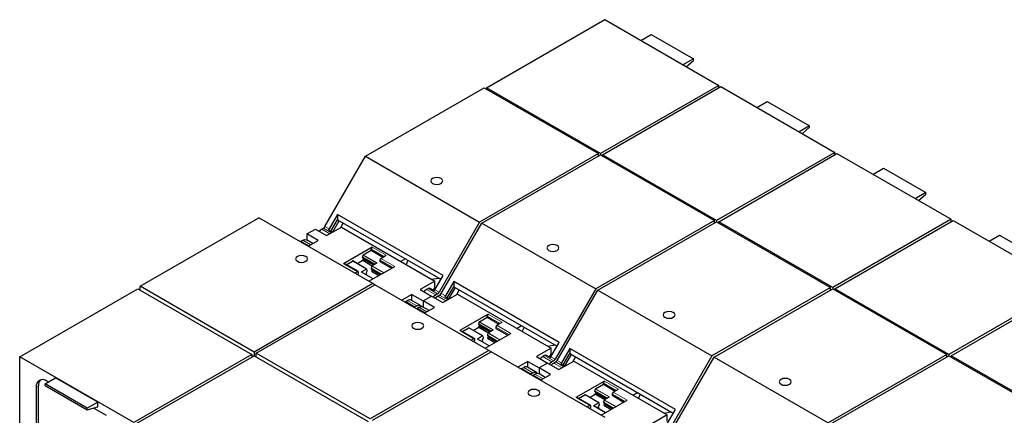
# Model space of a CAD drawing. Header units: millimetres. Extents: x 5 to 418, y 2 to 292.
# Tile 26 of 30: x 329 to 382, y 144 to 165. Entities that reach past the tile are written whole.
import ezdxf

# ---------------------------------------------------------------- set-up
doc = ezdxf.new("R2010")
doc.units = ezdxf.units.MM

msp = doc.modelspace()

# ---------------------------------------------------------------- linework, layer by layer
at = {"color": 7, "linetype": 'Continuous', "lineweight": 25}
for p, q in [((353.9516, 161.5201), (360.2873, 165.1776)), ((360.2873, 165.1776), (366.3967, 161.6507)), ((362.2163, 164.064), (362.7763, 164.3873)), ((362.7763, 164.3873), (365.039, 163.0811)), ((365.039, 163.0811), (364.479, 162.7578)), ((364.6563, 162.6554), (365.039, 162.9948)), ((365.039, 162.9948), (365.039, 163.0811)), ((347.4799, 157.8494), (353.8385, 161.5201)), ((353.8385, 161.5201), (359.9479, 157.9932)), ((360.061, 157.9932), (353.9516, 161.5201)), ((353.9516, 161.5201), (353.9516, 161.4548)), ((366.3967, 161.6507), (360.061, 157.9932)), ((360.1742, 157.9279), (366.5098, 161.5854)), ((366.3967, 161.5201), (366.3967, 161.6507)), ((366.5098, 161.5854), (372.6192, 158.0585)), ((368.4388, 160.4718), (368.9988, 160.7951)), ((368.9988, 160.7951), (371.2616, 159.4889)), ((371.2616, 159.4889), (370.7016, 159.1656)), ((370.8788, 159.0632), (371.2616, 159.4026)), ((371.2616, 159.4026), (371.2616, 159.4889)), ((345.3041, 154.0807), (347.4799, 157.8494)), ((347.4799, 157.8494), (353.5893, 154.3225)), ((359.9479, 157.9932), (353.5893, 154.3225)), ((353.7025, 154.2572), (360.061, 157.9279)), ((359.9479, 157.8626), (359.9479, 157.9932)), ((360.061, 157.9932), (360.061, 157.9279)), ((360.061, 157.9279), (366.1704, 154.401)), ((366.2836, 154.401), (360.1742, 157.9279)), ((360.1742, 157.9279), (360.1742, 157.8626)), ((372.6192, 158.0585), (366.2836, 154.401)), ((366.3967, 154.3357), (372.7324, 157.9932)), ((372.6192, 157.9279), (372.6192, 158.0585)), ((372.7324, 157.9932), (378.8418, 154.4663)), ((374.6614, 156.8796), (375.2214, 157.2029)), ((375.2214, 157.2029), (377.4841, 155.8967)), ((377.4841, 155.8967), (376.9241, 155.5734)), ((377.1014, 155.471), (377.4841, 155.8104)), ((377.4841, 155.8104), (377.4841, 155.8967)), ((345.9758, 154.7215), (345.5303, 153.9501)), ((351.6326, 151.4559), (345.9758, 154.7215)), ((345.9758, 154.7215), (345.9758, 154.4444)), ((335.3971, 150.8741), (341.7557, 154.5448)), ((347.8651, 151.018), (341.7557, 154.5448)), ((345.3928, 153.5908), (346.1848, 154.0479)), ((345.6256, 153.8379), (345.9758, 154.4444)), ((345.715, 153.7862), (346.0652, 154.3928)), ((345.9758, 154.4444), (351.5126, 151.2481)), ((346.2765, 154.2708), (346.1294, 154.016)), ((346.1848, 154.0479), (351.1967, 151.1546)), ((353.5893, 154.3225), (351.4135, 150.5538)), ((351.5266, 150.4885), (353.7025, 154.2572)), ((353.7025, 154.2572), (359.8119, 150.7303)), ((366.1704, 154.401), (359.8119, 150.7303)), ((359.925, 150.665), (366.2836, 154.3357)), ((366.1704, 154.2704), (366.1704, 154.401)), ((366.2836, 154.401), (366.2836, 154.3357)), ((366.2836, 154.3357), (372.393, 150.8088)), ((372.5061, 150.8088), (366.3967, 154.3357)), ((366.3967, 154.3357), (366.3967, 154.2704)), ((378.8418, 154.4663), (372.5061, 150.8088)), ((372.6192, 150.7435), (378.9549, 154.401)), ((378.8418, 154.3357), (378.8418, 154.4663)), ((378.9549, 154.401), (385.0643, 150.8741)), ((344.335, 153.6789), (344.7875, 153.9402)), ((344.9402, 153.3295), (344.335, 153.6789)), ((344.335, 153.6789), (344.335, 153.3556)), ((344.7875, 153.9402), (345.3928, 153.5908)), ((345.1269, 153.9402), (345.2241, 153.9962)), ((345.5016, 153.9094), (345.7232, 153.7815)), ((380.8839, 153.2874), (381.4439, 153.6107)), ((381.4439, 153.6107), (383.7067, 152.3045)), ((344.0115, 153.2963), (344.1087, 153.3523)), ((344.1865, 153.1502), (344.1855, 153.1421)), ((344.4081, 153.0223), (344.1865, 153.1502)), ((344.6602, 153.1679), (344.3067, 153.3719)), ((344.4006, 153.018), (344.9402, 153.3295)), ((347.8309, 152.967), (346.3035, 152.0853)), ((347.3161, 152.4348), (347.3429, 152.5456)), ((347.3537, 152.5609), (347.7743, 152.8037)), ((347.7743, 152.8037), (347.7743, 152.869)), ((347.7743, 152.8037), (348.4079, 152.438)), ((348.2948, 152.3727), (348.5776, 152.536)), ((347.0902, 151.6582), (346.3435, 152.0893)), ((346.4401, 152.0335), (346.7808, 152.2301)), ((347.5355, 151.7999), (346.7887, 152.2309)), ((347.0229, 152.0957), (347.3274, 152.2715)), ((347.3161, 152.4086), (347.3161, 152.4348)), ((347.9724, 152.0559), (347.3161, 152.4348)), ((347.9497, 152.0428), (347.3161, 152.4086)), ((347.3274, 152.2715), (347.3614, 152.3303)), ((347.3274, 152.2715), (347.8366, 151.9776)), ((347.3614, 152.3303), (347.3614, 152.3824)), ((347.3614, 152.3303), (347.9045, 152.0167)), ((347.6533, 151.1402), (349.0415, 151.9416)), ((347.8068, 151.9513), (347.78, 151.8405)), ((347.8176, 151.9665), (348.1004, 152.1298)), ((348.2382, 152.2747), (348.2382, 152.2094)), ((348.2382, 152.2094), (348.8717, 151.8436)), ((349.6089, 152.347), (349.37, 152.2091)), ((349.7464, 152.2676), (349.6455, 152.0501)), ((347.0503, 151.6542), (346.9066, 151.5713)), ((347.0197, 151.506), (347.1068, 151.5562)), ((347.1068, 151.5562), (347.1068, 151.6216)), ((347.5275, 151.7991), (347.2446, 151.6358)), ((347.8828, 151.2728), (347.2526, 151.6366)), ((347.4868, 151.5014), (347.5537, 151.54)), ((347.5198, 151.6119), (347.565, 151.6901)), ((347.5198, 151.5596), (347.5198, 151.6119)), ((347.5537, 151.54), (347.5198, 151.5596)), ((347.565, 151.7164), (347.5382, 151.7963)), ((347.565, 151.6901), (347.565, 151.7164)), ((347.78, 151.8405), (348.3231, 151.5269)), ((347.78, 151.8405), (347.78, 151.8142)), ((347.78, 151.8142), (348.3004, 151.5138)), ((347.8252, 151.7359), (347.7913, 151.6772)), ((347.7913, 151.6772), (348.1873, 151.4485)), ((347.8252, 151.7881), (347.8252, 151.7359)), ((348.2552, 151.4877), (347.8252, 151.7359)), ((351.1872, 150.6844), (351.6326, 151.4559)), ((341.5065, 147.3473), (335.3971, 150.8741)), ((335.3971, 150.6782), (335.3971, 150.8741)), ((347.8651, 151.018), (341.5065, 147.3473)), ((341.6197, 147.2819), (347.9782, 150.9527)), ((347.9782, 150.9526), (347.8651, 151.018)), ((354.0876, 147.4258), (347.9782, 150.9527)), ((351.1967, 151.1546), (350.4048, 150.6974)), ((351.0175, 151.2581), (351.3943, 151.3163)), ((351.1967, 150.8266), (351.1967, 151.1546)), ((352.1983, 151.1294), (351.7529, 150.3579)), ((357.8552, 147.8637), (352.1983, 151.1294)), ((352.1983, 151.1294), (352.1983, 150.8522)), ((385.0643, 150.8741), (378.7286, 147.2166)), ((328.9483, 147.086), (335.284, 150.7435)), ((335.284, 150.7435), (341.3934, 147.2166)), ((349.9522, 150.4362), (349.4126, 150.1246)), ((349.9522, 150.4362), (350.5575, 150.0867)), ((349.9522, 150.1128), (349.9522, 150.4362)), ((350.4048, 150.6974), (351.01, 150.348)), ((350.5575, 150.0867), (351.01, 150.348)), ((350.8413, 150.7535), (350.7442, 150.6974)), ((350.8926, 150.7973), (351.1585, 150.6438)), ((351.01, 150.348), (351.6153, 149.9986)), ((351.108, 150.6729), (351.1967, 150.8266)), ((351.1967, 150.8266), (351.2511, 150.7952)), ((351.3335, 150.4694), (351.2363, 150.4133)), ((351.3495, 150.348), (351.4466, 150.404)), ((351.6153, 149.9986), (352.4073, 150.4557)), ((351.8481, 150.2457), (352.1983, 150.8522)), ((351.9376, 150.194), (352.2877, 150.8006)), ((352.1983, 150.8522), (357.7351, 147.6559)), ((352.499, 150.6786), (352.3519, 150.4238)), ((352.4073, 150.4557), (357.4193, 147.5624)), ((359.8119, 150.7303), (357.636, 146.9616)), ((357.7492, 146.8963), (359.925, 150.665)), ((359.925, 150.665), (366.0344, 147.1381)), ((372.393, 150.8088), (366.0344, 147.1381)), ((366.1476, 147.0728), (372.5061, 150.7435)), ((372.393, 150.6782), (372.393, 150.8088)), ((372.5061, 150.8088), (372.5061, 150.7435)), ((372.5061, 150.7435), (378.6155, 147.2166)), ((378.7286, 147.2166), (372.6192, 150.7435)), ((372.6192, 150.7435), (372.6192, 150.6782)), ((378.8418, 147.1513), (385.1774, 150.8088)), ((349.5775, 150.0381), (349.5765, 150.03)), ((349.8434, 149.8846), (349.5775, 150.0381)), ((349.6288, 150.0535), (349.7259, 150.1096)), ((350.4161, 149.8451), (349.9239, 150.1292)), ((350.2181, 149.8255), (350.1209, 149.7694)), ((351.1628, 149.7373), (350.5575, 150.0867)), ((350.5575, 150.0867), (350.5575, 149.7634)), ((351.7242, 150.3172), (351.9457, 150.1893)), ((350.2341, 149.7041), (350.3312, 149.7601)), ((350.4091, 149.558), (350.408, 149.5499)), ((350.6306, 149.4301), (350.4091, 149.558)), ((350.8828, 149.5757), (350.5292, 149.7798)), ((350.6231, 149.4258), (351.1628, 149.7373)), ((354.0534, 149.3748), (352.5261, 148.4931)), ((353.9969, 149.2115), (353.9969, 149.2768)), ((353.5387, 148.8426), (353.5655, 148.9535)), ((353.5387, 148.8164), (353.5387, 148.8426)), ((354.195, 148.4637), (353.5387, 148.8426)), ((354.1722, 148.4506), (353.5387, 148.8164)), ((353.5762, 148.9687), (353.9969, 149.2115)), ((353.5839, 148.7381), (353.5839, 148.7902)), ((353.9969, 149.2115), (354.6304, 148.8458)), ((354.5173, 148.7805), (354.8001, 148.9438)), ((355.8315, 148.7548), (355.5926, 148.6169)), ((353.3128, 148.066), (352.5661, 148.4971)), ((352.6627, 148.4413), (353.0033, 148.6379)), ((353.758, 148.2077), (353.0113, 148.6387)), ((353.2455, 148.5035), (353.55, 148.6793)), ((353.55, 148.6793), (353.5839, 148.7381)), ((353.55, 148.6793), (354.0592, 148.3854)), ((353.5839, 148.7381), (354.1271, 148.4246)), ((353.8758, 147.548), (355.264, 148.3494)), ((354.0293, 148.3591), (354.0025, 148.2483)), ((354.0025, 148.2483), (354.5457, 147.9347)), ((354.0025, 148.2483), (354.0025, 148.222)), ((354.0025, 148.222), (354.5229, 147.9216)), ((354.0401, 148.3743), (354.3229, 148.5376)), ((354.4607, 148.6825), (354.4607, 148.6172)), ((354.4607, 148.6172), (355.0943, 148.2514)), ((355.969, 148.6754), (355.868, 148.4579)), ((353.2728, 148.062), (353.1291, 147.9791)), ((353.2423, 147.9138), (353.3294, 147.9641)), ((353.3294, 147.9641), (353.3294, 148.0294)), ((353.75, 148.2069), (353.4672, 148.0436)), ((354.1054, 147.6806), (353.4752, 148.0444)), ((353.7094, 147.9092), (353.7763, 147.9478)), ((353.7423, 148.0197), (353.7876, 148.0979)), ((353.7423, 147.9674), (353.7423, 148.0197)), ((353.7763, 147.9478), (353.7423, 147.9674)), ((353.7876, 148.1242), (353.7608, 148.2041)), ((353.7876, 148.0979), (353.7876, 148.1242)), ((354.0478, 148.1438), (354.0138, 148.085)), ((354.0138, 148.085), (354.4099, 147.8563)), ((354.0478, 148.1959), (354.0478, 148.1438)), ((354.4778, 147.8955), (354.0478, 148.1438)), ((357.24, 147.6659), (357.6169, 147.7241)), ((357.4097, 147.0922), (357.8552, 147.8637)), ((341.3934, 147.2166), (335.0577, 143.5591)), ((341.3934, 147.2166), (341.3934, 147.086)), ((341.5065, 147.3473), (341.5065, 147.1513)), ((347.7291, 143.7551), (341.6197, 147.2819)), ((341.6197, 147.086), (341.6197, 147.2819)), ((354.0876, 147.4258), (347.7291, 143.7551)), ((347.8422, 143.6898), (354.2008, 147.3605)), ((354.2007, 147.3604), (354.0876, 147.4258)), ((360.3102, 143.8336), (354.2008, 147.3605)), ((357.4193, 147.5624), (356.6273, 147.1052)), ((357.1151, 147.2051), (357.381, 147.0516)), ((357.3305, 147.0807), (357.4193, 147.2344)), ((357.4193, 147.2344), (357.4193, 147.5624)), ((357.4193, 147.2344), (357.4737, 147.203)), ((358.4208, 147.5372), (357.9754, 146.7657)), ((358.0707, 146.6535), (358.4208, 147.26)), ((358.1601, 146.6018), (358.5103, 147.2084)), ((364.0777, 144.2715), (358.4208, 147.5372)), ((358.4208, 147.5372), (358.4208, 147.26)), ((358.4208, 147.26), (363.9577, 144.0637)), ((378.6155, 147.2166), (372.257, 143.5459)), ((378.6155, 147.086), (378.6155, 147.2166)), ((378.7286, 147.2166), (378.7286, 147.1513)), ((328.9483, 141.7426), (328.9483, 147.086)), ((335.0577, 143.5591), (328.9483, 147.086)), ((335.1709, 143.4938), (341.5065, 147.1513)), ((341.4499, 147.1186), (341.3934, 147.1513)), ((341.5065, 147.1513), (347.6159, 143.6244)), ((356.1748, 146.844), (355.6351, 146.5324)), ((356.1748, 146.844), (356.78, 146.4945)), ((356.1748, 146.5206), (356.1748, 146.844)), ((356.6273, 147.1052), (357.2326, 146.7558)), ((357.2326, 146.7558), (356.78, 146.4945)), ((357.0639, 147.1613), (356.9667, 147.1052)), ((357.2326, 146.7558), (357.8379, 146.4064)), ((357.556, 146.8772), (357.4589, 146.8211)), ((357.572, 146.7558), (357.6692, 146.8119)), ((357.8379, 146.4064), (358.6298, 146.8636)), ((357.9467, 146.725), (358.1683, 146.5971)), ((358.7216, 147.0864), (358.5745, 146.8316)), ((358.6298, 146.8636), (363.6418, 143.9702)), ((366.0344, 147.1381), (363.8586, 143.3694)), ((363.9717, 143.3041), (366.1476, 147.0728)), ((366.1476, 147.0728), (372.257, 143.5459)), ((372.3701, 143.4806), (378.7286, 147.1513)), ((378.7286, 147.1513), (384.838, 143.6244)), ((384.9512, 143.6244), (378.8418, 147.1513)), ((378.8418, 147.1513), (378.8418, 147.086)), ((355.8001, 146.4459), (355.799, 146.4378)), ((356.0659, 146.2924), (355.8001, 146.4459)), ((355.8513, 146.4613), (355.9485, 146.5174)), ((356.6386, 146.2529), (356.1465, 146.537)), ((356.4406, 146.2333), (356.3435, 146.1772)), ((356.4566, 146.1119), (356.5538, 146.168)), ((357.1053, 145.9835), (356.7517, 146.1876)), ((356.78, 146.4945), (356.78, 146.1712)), ((357.3853, 146.1451), (356.78, 146.4945)), ((356.8457, 145.8336), (357.3853, 146.1451)), ((330.306, 145.6426), (330.8716, 145.9692)), ((332.5687, 144.3363), (330.306, 145.6426)), ((330.306, 145.5563), (330.306, 145.6426)), ((330.4813, 145.7438), (330.4021, 145.7895)), ((333.1344, 144.6629), (330.8716, 145.9692)), ((356.6316, 145.9658), (356.6306, 145.9577)), ((356.8532, 145.8379), (356.6316, 145.9658)), ((360.276, 145.7826), (358.7486, 144.9009)), ((359.7988, 145.3765), (360.2194, 145.6193)), ((360.2194, 145.6193), (360.2194, 145.6846)), ((360.2194, 145.6193), (360.853, 145.2536)), ((329.8364, 145.4628), (329.8364, 141.8635)), ((329.9496, 141.9288), (329.9496, 145.5281)), ((330.306, 145.5563), (332.5687, 144.2501)), ((359.468, 144.9113), (359.7725, 145.0871)), ((359.7612, 145.2504), (359.788, 145.3613)), ((359.7612, 145.2242), (359.7612, 145.2504)), ((360.4175, 144.8716), (359.7612, 145.2504)), ((360.3948, 144.8584), (359.7612, 145.2242)), ((359.7725, 145.0871), (359.8065, 145.1459)), ((359.7725, 145.0871), (360.2817, 144.7932)), ((359.8065, 145.1459), (359.8065, 145.198)), ((359.8065, 145.1459), (360.3496, 144.8324)), ((360.6833, 145.0903), (360.6833, 145.025)), ((360.7398, 145.1883), (361.0227, 145.3516)), ((362.054, 145.1626), (361.8151, 145.0247)), ((362.1915, 145.0832), (362.0906, 144.8657)), ((333.1344, 144.6629), (332.5687, 144.3363)), ((333.1344, 144.4016), (333.1344, 144.6629)), ((359.5353, 144.4738), (358.7886, 144.9049)), ((358.8852, 144.8491), (359.2258, 145.0457)), ((359.9805, 144.6155), (359.2338, 145.0465)), ((359.9725, 144.6147), (359.6897, 144.4514)), ((360.0101, 144.532), (359.9833, 144.6119)), ((360.0101, 144.5057), (360.0101, 144.532)), ((360.0984, 143.9558), (361.4865, 144.7572)), ((360.2519, 144.7669), (360.2251, 144.6561)), ((360.2251, 144.6561), (360.7682, 144.3425)), ((360.2251, 144.6561), (360.2251, 144.6298)), ((360.2251, 144.6298), (360.7455, 144.3294)), ((360.2703, 144.5516), (360.2364, 144.4928)), ((360.2626, 144.7822), (360.5455, 144.9454)), ((360.2703, 144.6037), (360.2703, 144.5516)), ((360.7003, 144.3033), (360.2703, 144.5516)), ((360.6833, 145.025), (361.3168, 144.6592)), ((332.5687, 144.2501), (333.1344, 144.4016)), ((332.5687, 144.2501), (332.5687, 144.3363)), ((333.6039, 143.9411), (332.9102, 144.3416)), ((359.4953, 144.4698), (359.3517, 144.3869)), ((359.4648, 144.3216), (359.5519, 144.3719)), ((359.5519, 144.3719), (359.5519, 144.4372)), ((360.3279, 144.0884), (359.6977, 144.4522)), ((359.9319, 144.317), (359.9988, 144.3556)), ((359.9648, 144.4275), (360.0101, 144.5057)), ((359.9648, 144.3752), (359.9648, 144.4275)), ((359.9988, 144.3556), (359.9648, 144.3752)), ((360.2364, 144.4928), (360.6324, 144.2641)), ((363.4626, 144.0737), (363.8394, 144.132)), ((363.6323, 143.5), (364.0777, 144.2715)), ((363.6418, 143.9702), (362.8498, 143.513)), ((363.6418, 143.6422), (363.6418, 143.9702))]:
    msp.add_line(p, q, dxfattribs=at)
at = {"color": 7, "linetype": 'Continuous', "lineweight": 18}
for p, q in [((345.5303, 153.9501), (345.3041, 154.0807)), ((345.5625, 153.6887), (345.1269, 153.9402)), ((345.6596, 153.7448), (345.2241, 153.9962)), ((344.4471, 153.0448), (344.0115, 153.2963)), ((344.1087, 153.3523), (344.5442, 153.1009)), ((347.3429, 152.5456), (348.0818, 152.1191)), ((348.1004, 152.1298), (347.3537, 152.5609)), ((347.7743, 152.869), (348.4645, 152.4706)), ((348.5776, 152.536), (347.8309, 152.967)), ((346.3035, 152.0853), (347.0503, 151.6542)), ((346.7808, 152.2301), (347.5275, 151.7991)), ((347.8068, 151.9513), (348.4325, 151.5901)), ((348.4511, 151.6008), (347.8176, 151.9665)), ((348.2382, 152.2747), (348.9283, 151.8763)), ((349.0415, 151.9416), (348.2948, 152.3727)), ((347.2446, 151.6358), (347.8782, 151.2701)), ((351.2363, 150.4133), (350.7442, 150.6974)), ((350.8413, 150.7535), (351.3335, 150.4694)), ((351.4135, 150.5538), (351.1872, 150.6844)), ((351.785, 150.0965), (351.3495, 150.348)), ((351.8822, 150.1526), (351.4466, 150.404)), ((351.7529, 150.3579), (351.5266, 150.4885)), ((349.6288, 150.0535), (350.1209, 149.7694)), ((349.7259, 150.1096), (350.2181, 149.8255)), ((350.6696, 149.4526), (350.2341, 149.7041)), ((350.3312, 149.7601), (350.7668, 149.5087)), ((353.9969, 149.2768), (354.687, 148.8784)), ((354.8001, 148.9438), (354.0534, 149.3748)), ((353.5655, 148.9535), (354.3044, 148.5269)), ((354.3229, 148.5376), (353.5762, 148.9687)), ((355.264, 148.3494), (354.5173, 148.7805)), ((352.5261, 148.4931), (353.2728, 148.062)), ((353.0033, 148.6379), (353.75, 148.2069)), ((354.0293, 148.3591), (354.6551, 147.9979)), ((354.6736, 148.0086), (354.0401, 148.3743)), ((354.4607, 148.6825), (355.1509, 148.2841)), ((353.4672, 148.0436), (354.1007, 147.6779)), ((357.4589, 146.8211), (356.9667, 147.1052)), ((357.0639, 147.1613), (357.556, 146.8772)), ((357.636, 146.9616), (357.4097, 147.0922)), ((358.0076, 146.5043), (357.572, 146.7558)), ((358.1047, 146.5604), (357.6692, 146.8119)), ((357.9754, 146.7657), (357.7492, 146.8963)), ((355.8513, 146.4613), (356.3435, 146.1772)), ((355.9485, 146.5174), (356.4406, 146.2333)), ((356.8922, 145.8604), (356.4566, 146.1119)), ((356.5538, 146.168), (356.9893, 145.9165)), ((360.2194, 145.6846), (360.9095, 145.2862)), ((361.0227, 145.3516), (360.276, 145.7826)), ((329.9496, 145.5281), (329.8364, 145.4628)), ((359.788, 145.3613), (360.5269, 144.9347)), ((360.5455, 144.9454), (359.7988, 145.3765)), ((360.6833, 145.0903), (361.3734, 144.6919)), ((361.4865, 144.7572), (360.7398, 145.1883)), ((358.7486, 144.9009), (359.4953, 144.4698)), ((359.2258, 145.0457), (359.9725, 144.6147)), ((360.2519, 144.7669), (360.8776, 144.4057)), ((360.8962, 144.4164), (360.2626, 144.7822)), ((359.6897, 144.4514), (360.3232, 144.0857))]:
    msp.add_line(p, q, dxfattribs=at)
at = {"color": 7, "linetype": 'Continuous', "lineweight": 25, "flags": 128}
for points in [[(351.5197, 156.6546), (351.4159, 156.6947), (351.2935, 156.7087), (351.171, 156.6947), (351.0672, 156.6546), (350.9978, 156.5947), (350.9735, 156.524), (350.9978, 156.4533), (351.0672, 156.3934), (351.171, 156.3533), (351.2935, 156.3393), (351.4159, 156.3533), (351.5197, 156.3934), (351.5891, 156.4533), (351.6135, 156.524), (351.5891, 156.5947), (351.5197, 156.6546)], [(345.1269, 153.9402), (345.0198, 153.8537), (344.9919, 153.8222)], [(344.1087, 153.3523), (344.2158, 153.3896), (344.3067, 153.3719)], [(357.7423, 153.0624), (357.6385, 153.1025), (357.516, 153.1166), (357.3935, 153.1025), (357.2897, 153.0624), (357.2204, 153.0025), (357.196, 152.9318), (357.2204, 152.8611), (357.2897, 152.8012), (357.3935, 152.7611), (357.516, 152.7471), (357.6385, 152.7611), (357.7423, 152.8012), (357.8116, 152.8611), (357.836, 152.9318), (357.8116, 153.0025), (357.7423, 153.0624)], [(344.2778, 152.474), (344.174, 152.514), (344.0516, 152.5281), (343.9291, 152.514), (343.8253, 152.474), (343.7559, 152.414), (343.7316, 152.3434), (343.7559, 152.2727), (343.8253, 152.2127), (343.9291, 152.1727), (344.0516, 152.1586), (344.174, 152.1727), (344.2778, 152.2127), (344.3472, 152.2727), (344.3716, 152.3434), (344.3472, 152.414), (344.2778, 152.474)], [(347.5382, 151.7963), (347.5375, 151.7978), (347.5366, 151.799), (347.5355, 151.7999), (347.5341, 151.8004), (347.5326, 151.8006), (347.531, 151.8005), (347.5292, 151.7999), (347.5275, 151.7991)], [(350.7442, 150.6974), (350.6406, 150.6147), (350.6092, 150.5794)], [(351.2363, 150.4133), (351.1292, 150.3268), (351.1013, 150.2953)], [(351.3495, 150.348), (351.2423, 150.2615), (351.2145, 150.23)], [(350.2181, 149.8255), (350.3252, 149.8627), (350.4161, 149.8451), (350.4644, 149.7981)], [(350.3312, 149.7601), (350.4384, 149.7974), (350.5292, 149.7798)], [(363.9648, 149.4702), (363.861, 149.5103), (363.7385, 149.5244), (363.6161, 149.5103), (363.5123, 149.4702), (363.4429, 149.4103), (363.4185, 149.3396), (363.4429, 149.2689), (363.5123, 149.209), (363.6161, 149.169), (363.7385, 149.1549), (363.861, 149.169), (363.9648, 149.209), (364.0342, 149.2689), (364.0585, 149.3396), (364.0342, 149.4103), (363.9648, 149.4702)], [(350.5004, 148.8818), (350.3966, 148.9218), (350.2741, 148.9359), (350.1516, 148.9218), (350.0478, 148.8818), (349.9785, 148.8218), (349.9541, 148.7512), (349.9785, 148.6805), (350.0478, 148.6205), (350.1516, 148.5805), (350.2741, 148.5664), (350.3966, 148.5805), (350.5004, 148.6205), (350.5697, 148.6805), (350.5941, 148.7512), (350.5697, 148.8218), (350.5004, 148.8818)], [(353.7608, 148.2041), (353.7601, 148.2056), (353.7591, 148.2068), (353.758, 148.2077), (353.7566, 148.2082), (353.7551, 148.2084), (353.7535, 148.2083), (353.7518, 148.2077), (353.75, 148.2069)], [(356.9667, 147.1052), (356.8631, 147.0225), (356.8317, 146.9872)], [(357.4589, 146.8211), (357.3517, 146.7346), (357.3239, 146.7031)], [(357.572, 146.7558), (357.4648, 146.6693), (357.437, 146.6378)], [(356.4406, 146.2333), (356.5478, 146.2705), (356.6386, 146.2529), (356.6869, 146.2059)], [(356.5538, 146.168), (356.6609, 146.2052), (356.7517, 146.1876)], [(370.1874, 145.8781), (370.0835, 145.9181), (369.9611, 145.9322), (369.8386, 145.9181), (369.7348, 145.8781), (369.6654, 145.8181), (369.6411, 145.7474), (369.6654, 145.6767), (369.7348, 145.6168), (369.8386, 145.5768), (369.9611, 145.5627), (370.0835, 145.5768), (370.1874, 145.6168), (370.2567, 145.6767), (370.2811, 145.7474), (370.2567, 145.8181), (370.1874, 145.8781)], [(356.7229, 145.2896), (356.6191, 145.3296), (356.4966, 145.3437), (356.3742, 145.3296), (356.2704, 145.2896), (356.201, 145.2297), (356.1766, 145.159), (356.201, 145.0883), (356.2704, 145.0283), (356.3742, 144.9883), (356.4966, 144.9742), (356.6191, 144.9883), (356.7229, 145.0283), (356.7923, 145.0883), (356.8166, 145.159), (356.7923, 145.2297), (356.7229, 145.2896)], [(359.9833, 144.6119), (359.9826, 144.6134), (359.9817, 144.6146), (359.9805, 144.6155), (359.9792, 144.616), (359.9777, 144.6162), (359.976, 144.6161), (359.9743, 144.6155), (359.9725, 144.6147)]]:
    msp.add_lwpolyline(points, dxfattribs=at)
at = {"color": 7, "linetype": 'Continuous', "lineweight": 25}
for centre, radius, start, end in [((345.1019, 154.1921), 0.2308, 301.9547, 331.14438), ((345.2972, 154.0843), 0.269, 319.45224, 330.06915), ((343.9638, 153.3642), 0.083, 251.19945, 305.12129), ((344.1866, 153.21), 0.0598, 247.05182, 269.92796), ((347.3673, 152.5399), 0.0251, 122.9164, 166.64038), ((347.8971, 152.8635), 0.1229, 122.60548, 177.39452), ((346.327, 152.0526), 0.0402, 65.69288, 125.61758), ((346.7855, 152.2235), 0.00817, 66.1846, 125.12636), ((347.8312, 151.9455), 0.0251, 122.9164, 166.64038), ((348.361, 152.2691), 0.1229, 122.60548, 177.39452), ((347.0723, 151.6272), 0.0349, 350.78596, 129.20329), ((347.2493, 151.6293), 0.00798, 65.39175, 125.91871), ((350.737, 150.9276), 0.203, 300.93472, 320.06038), ((350.9541, 150.8187), 0.269, 319.45224, 330.06915), ((351.2113, 150.6652), 0.2308, 301.9547, 331.14438), ((351.3245, 150.5999), 0.2308, 301.9547, 331.14438), ((351.5197, 150.4921), 0.269, 319.45224, 330.06915), ((349.5746, 150.1407), 0.1026, 271.60719, 301.85107), ((349.8404, 149.9636), 0.1854, 63.21316, 128.09727), ((349.8435, 149.9443), 0.0598, 247.05182, 269.92796), ((350.0732, 149.8373), 0.083, 251.19945, 305.12129), ((350.1863, 149.772), 0.083, 251.19945, 305.12129), ((350.4091, 149.6178), 0.0598, 247.05182, 269.92796), ((354.1197, 149.2713), 0.1229, 122.60548, 177.39452), ((353.5898, 148.9477), 0.0251, 122.9164, 166.64038), ((354.5835, 148.6769), 0.1229, 122.60548, 177.39452), ((352.5495, 148.4604), 0.0402, 65.69288, 125.61758), ((353.008, 148.6313), 0.00817, 66.1846, 125.12636), ((354.0537, 148.3533), 0.0251, 122.9164, 166.64038), ((353.2949, 148.035), 0.0349, 350.78596, 129.20329), ((353.4718, 148.0371), 0.00798, 65.39175, 125.91871), ((356.9595, 147.3354), 0.203, 300.93472, 320.06038), ((357.1766, 147.2265), 0.269, 319.45224, 330.06915), ((357.4339, 147.073), 0.2308, 301.9547, 331.14438), ((357.547, 147.0077), 0.2308, 301.9547, 331.14438), ((357.7423, 146.8999), 0.269, 319.45224, 330.06915), ((355.7972, 146.5485), 0.1026, 271.60719, 301.85107), ((356.0629, 146.3714), 0.1854, 63.21316, 128.09727), ((356.066, 146.3522), 0.0598, 247.05182, 269.92796), ((356.2957, 146.2451), 0.083, 251.19945, 305.12129), ((356.4089, 146.1798), 0.083, 251.19945, 305.12129), ((330.1813, 145.5187), 0.3494, 50.79671, 189.21404), ((330.379, 145.5623), 0.4308, 137.23749, 184.54587), ((356.6317, 146.0256), 0.0598, 247.05182, 269.92796), ((360.3422, 145.6791), 0.1229, 122.60548, 177.39452), ((359.8124, 145.3555), 0.0251, 122.9164, 166.64038), ((360.8061, 145.0847), 0.1229, 122.60548, 177.39452), ((358.7721, 144.8682), 0.0402, 65.69288, 125.61758), ((359.2305, 145.0391), 0.00817, 66.1846, 125.12636), ((360.2762, 144.7611), 0.0251, 122.9164, 166.64038), ((359.5174, 144.4428), 0.0349, 350.78596, 129.20329), ((359.6944, 144.4449), 0.00798, 65.39175, 125.91871)]:
    msp.add_arc(centre, radius, start, end, dxfattribs=at)

doc.saveas('drawing.dxf')
